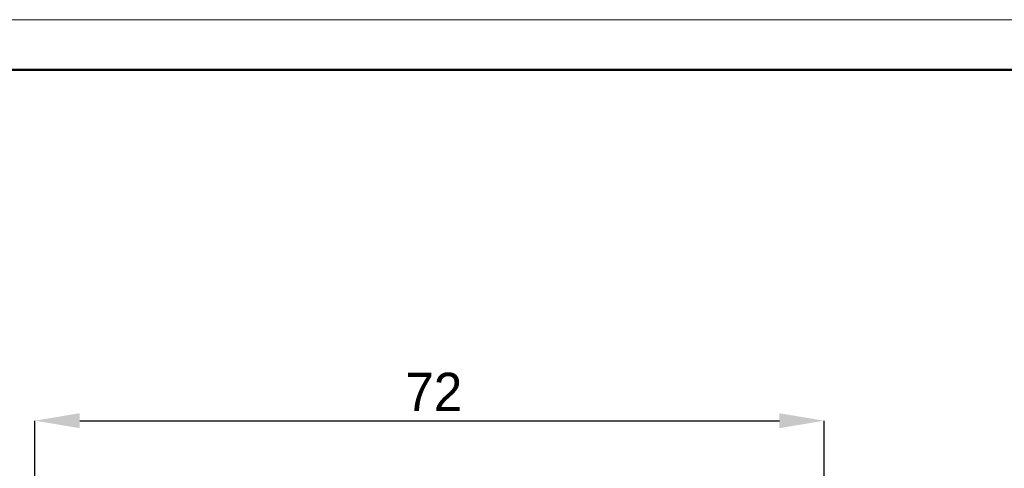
# Model space of a CAD drawing. Header units: millimetres. Extents: x 1871 to 2151, y 1439 to 1631.
# Tile 8 of 10: x 1921 to 2011, y 1590 to 1631. Entities that reach past the tile are written whole.
import ezdxf

# ---------------------------------------------------------------- set-up
doc = ezdxf.new("R2010")
doc.units = ezdxf.units.MM
doc.layers.add('2细线层', color=3, linetype='Continuous')
doc.layers.add('粗实线层', color=7, linetype='Continuous', lineweight=50)
doc.layers.add('细实线层', color=3, linetype='Continuous', lineweight=18)
doc.styles.add('SLDTEXTSTYLE1', font='txt')
doc.dimstyles.new('SLDDIMSTYLE1', dxfattribs={"dimtxt": 3.5, "dimasz": 4.08, "dimexe": 0, "dimexo": 0.0625, "dimgap": 0.875, "dimtad": 2, "dimdec": 0, "dimrnd": 1e-09, "dimzin": 4, "dimdsep": 46, "dimtxsty": 'SLDTEXTSTYLE1', "dimsah": 1, "dimcen": 0.09, "dimadec": 0, "dimazin": 1, "dimtfac": 1, "dimtofl": 0, "dimtmove": 0, "dimatfit": 3, "dimfxl": 1, "dimfrac": 2, "dimtolj": 1, "dimtzin": 12, "dimarcsym": 0})

# ---------------------------------------------------------------- blocks, each defined once
blk = doc.blocks.new('*D18')
at = {"layer": '2细线层', "color": 0, "lineweight": -2, "transparency": 16777216}
for p, q in [((1922.07, 1589.554), (1922.07, 1594.613)), ((1926.15, 1594.613), (1989.99, 1594.613)), ((1994.07, 1589.554), (1994.07, 1594.613))]:
    blk.add_line(p, q, dxfattribs=at)
at = {"layer": '2细线层', "color": 0, "transparency": 16777216}
for points in [[(1926.15, 1595.293), (1926.15, 1593.933), (1922.07, 1594.613)], [(1989.99, 1595.293), (1989.99, 1593.933), (1994.07, 1594.613)]]:
    blk.add_solid(points, dxfattribs=at)
at = {"layer": 'Defpoints', "color": 0, "transparency": 16777216}
for p in [(1994.07, 1594.613), (1922.07, 1589.491), (1994.07, 1589.491)]:
    blk.add_point(p, dxfattribs=at)
at = {"layer": '2细线层', "color": 0, "transparency": 16777216, "insert": (1958.455, 1598.988), "char_height": 3.5, "attachment_point": 2, "style": 'SLDTEXTSTYLE1'}
blk.add_mtext('\\A1;72', dxfattribs=at)

msp = doc.modelspace()

# ---------------------------------------------------------------- linework, layer by layer
at = {"layer": '粗实线层'}
msp.add_lwpolyline([(1887.577, 1626.622), (2138.11, 1626.622), (2138.11, 1442.689), (1887.577, 1442.689)], close=True, dxfattribs=at)
at = {"layer": '细实线层'}
msp.add_lwpolyline([(1871.288, 1631.191), (2142.679, 1631.191), (2142.679, 1439.299), (1871.288, 1439.299)], close=True, dxfattribs=at)

# ---------------------------------------------------------------- dimensions: what is measured, and where the dimension line sits
at = {"layer": '2细线层'}
dim = msp.add_linear_dim(base=(1994.07, 1594.613), p1=(1922.07, 1589.491), p2=(1994.07, 1589.491), dimstyle='SLDDIMSTYLE1', dxfattribs=at)
dim.commit()
dim.dimension.update_dxf_attribs({"geometry": '*D18', "text_midpoint": (1958.455, 1594.613), "dimtype": 160})

doc.saveas('drawing.dxf')
